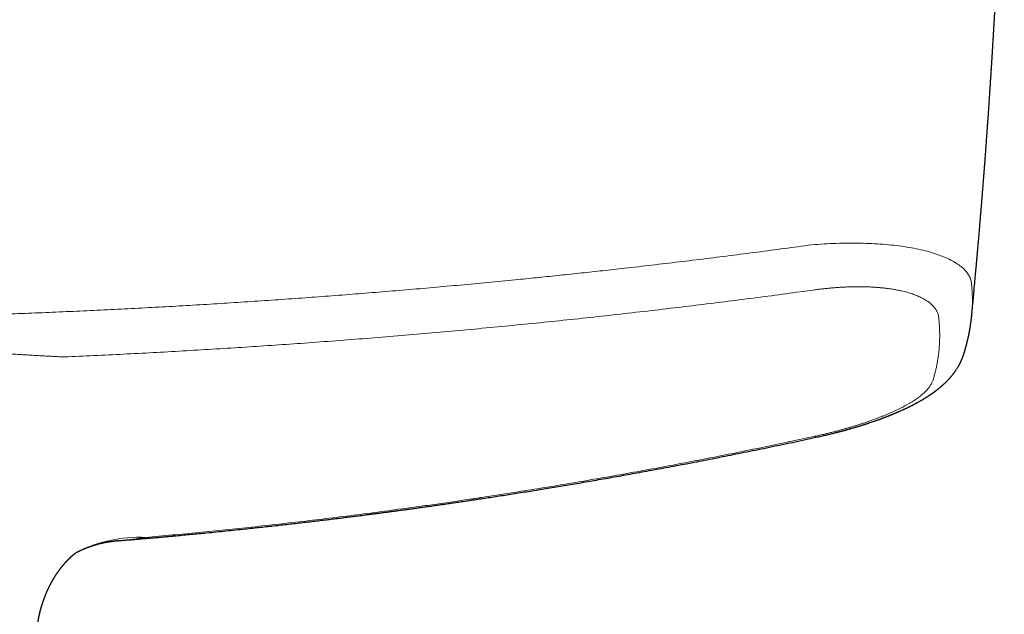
# Model space of a CAD drawing. Header units: millimetres. Extents: x 8 to 864, y 12 to 475.
# Tile 21 of 52: x 471 to 543, y 221 to 264. Entities that reach past the tile are written whole.
import ezdxf

# ---------------------------------------------------------------- set-up
doc = ezdxf.new("R2010")
doc.units = ezdxf.units.MM

msp = doc.modelspace()

# ---------------------------------------------------------------- linework, layer by layer
at = {"color": 7, "linetype": 'Continuous', "lineweight": 30}
for p, q in [((540.163, 242.587), (540.16, 242.559)), ((478.19, 226.254), (478.094, 226.247))]:
    msp.add_line(p, q, dxfattribs=at)
at = {"color": 8, "linetype": 'Continuous', "lineweight": 0, "flags": 128}
msp.add_lwpolyline([(528.798, 233.839), (528.81, 233.818), (528.821, 233.801), (528.831, 233.786), (528.841, 233.775), (528.85, 233.767), (528.859, 233.763), (528.867, 233.761), (528.87, 233.761)], dxfattribs=at)
at = {"color": 8, "linetype": 'Continuous', "lineweight": 0}
msp.add_arc((479.801, 216.534), 9.978, 87.40498, 117.17601, dxfattribs=at)
at = {"color": 7, "linetype": 'Continuous', "lineweight": 30}
for points, knots in [([(540.163, 242.587), (540.164, 242.599), (540.168, 242.632), (540.173, 242.687), (540.181, 242.774), (540.192, 242.888), (540.207, 243.038), (540.222, 243.205), (540.24, 243.388), (540.284, 243.857), (540.333, 244.38), (540.386, 244.953), (540.418, 245.299), (540.453, 245.687), (540.481, 245.991), (540.5, 246.205), (540.507, 246.289), (540.514, 246.365), (540.52, 246.429), (540.525, 246.483), (540.529, 246.528), (540.532, 246.565), (540.535, 246.594), (540.537, 246.62), (540.539, 246.648), (540.543, 246.683), (540.546, 246.727), (540.551, 246.778), (540.557, 246.842), (540.563, 246.918), (540.571, 247.008), (540.58, 247.109), (540.59, 247.218), (540.6, 247.33), (540.618, 247.536), (540.644, 247.832), (540.677, 248.214), (540.704, 248.538), (540.727, 248.806), (540.746, 249.024), (540.764, 249.246), (540.784, 249.476), (540.803, 249.714), (540.824, 249.958), (540.845, 250.21), (540.866, 250.469), (540.887, 250.733), (540.909, 251), (540.931, 251.271), (540.949, 251.498), (540.964, 251.68), (540.974, 251.81), (540.984, 251.934), (540.993, 252.051), (541.002, 252.164), (541.011, 252.273), (541.019, 252.376), (541.026, 252.471), (541.033, 252.555), (541.039, 252.63), (541.044, 252.696), (541.048, 252.752), (541.052, 252.798), (541.054, 252.834), (541.057, 252.861), (541.058, 252.886), (541.061, 252.913), (541.063, 252.949), (541.067, 252.997), (541.071, 253.055), (541.077, 253.129), (541.084, 253.219), (541.092, 253.327), (541.101, 253.445), (541.112, 253.577), (541.123, 253.725), (541.135, 253.887), (541.148, 254.062), (541.162, 254.249), (541.177, 254.447), (541.192, 254.642), (541.206, 254.831), (541.219, 255.013), (541.233, 255.202), (541.247, 255.398), (541.261, 255.596), (541.278, 255.825), (541.296, 256.081), (541.316, 256.361), (541.335, 256.631), (541.354, 256.89), (541.371, 257.139), (541.387, 257.376), (541.403, 257.603), (541.418, 257.819), (541.432, 258.025), (541.445, 258.22), (541.457, 258.404), (541.469, 258.577), (541.48, 258.74), (541.49, 258.897), (541.5, 259.053), (541.511, 259.214), (541.522, 259.381), (541.533, 259.553), (541.546, 259.755), (541.561, 259.989), (541.578, 260.256), (541.596, 260.535), (541.614, 260.826), (541.633, 261.126), (541.652, 261.436), (541.672, 261.755), (541.692, 262.086), (541.711, 262.404), (541.729, 262.708), (541.746, 262.996), (541.763, 263.29), (541.78, 263.587), (541.803, 263.982), (541.831, 264.477), (541.867, 265.145), (541.908, 265.891), (541.951, 266.718), (541.993, 267.555), (542.035, 268.402), (542.076, 269.26), (542.11, 269.992), (542.137, 270.595), (542.153, 270.971), (542.165, 271.251), (542.173, 271.434), (542.181, 271.613), (542.188, 271.795), (542.196, 271.98), (542.204, 272.168), (542.211, 272.346), (542.218, 272.514), (542.225, 272.674), (542.231, 272.831), (542.237, 272.984), (542.243, 273.132), (542.248, 273.268), (542.253, 273.392), (542.258, 273.505), (542.261, 273.602), (542.265, 273.684), (542.267, 273.752), (542.269, 273.811), (542.271, 273.862), (542.273, 273.904), (542.274, 273.94), (542.275, 273.968), (542.276, 273.993), (542.277, 274.017), (542.278, 274.046), (542.28, 274.085), (542.282, 274.135), (542.284, 274.195), (542.287, 274.266), (542.29, 274.347), (542.293, 274.439), (542.297, 274.539), (542.301, 274.646), (542.305, 274.761), (542.309, 274.884), (542.314, 275.017), (542.319, 275.159), (542.325, 275.307), (542.33, 275.461), (542.336, 275.62), (542.342, 275.788), (542.348, 275.963), (542.354, 276.16), (542.362, 276.377), (542.37, 276.618), (542.378, 276.87), (542.387, 277.134), (542.395, 277.409), (542.404, 277.69), (542.413, 277.977), (542.422, 278.268), (542.431, 278.57), (542.44, 278.882), (542.449, 279.204), (542.459, 279.537), (542.468, 279.88), (542.478, 280.233), (542.487, 280.597), (542.497, 280.968), (542.506, 281.348), (542.515, 281.735), (542.523, 282.047), (542.527, 282.23), (542.528, 282.28)], [0, 0, 0, 0, 0.000915, 0.00244, 0.004078, 0.007406, 0.010881, 0.01521, 0.019747, 0.024484, 0.050043, 0.058526, 0.067082, 0.075747, 0.087352, 0.089635, 0.091733, 0.093604, 0.095249, 0.096524, 0.09762, 0.098536, 0.099272, 0.099839, 0.100456, 0.101356, 0.102442, 0.103715, 0.105175, 0.107156, 0.109402, 0.111913, 0.114672, 0.117475, 0.120256, 0.130021, 0.13952, 0.148755, 0.154168, 0.159511, 0.165016, 0.170739, 0.17668, 0.182728, 0.188987, 0.195457, 0.202137, 0.20868, 0.215413, 0.222336, 0.225666, 0.228953, 0.232052, 0.234963, 0.237685, 0.240499, 0.243078, 0.245421, 0.247529, 0.249402, 0.251039, 0.252441, 0.253607, 0.254453, 0.255109, 0.255657, 0.256324, 0.257124, 0.258375, 0.259852, 0.261495, 0.263924, 0.266614, 0.269564, 0.272775, 0.276534, 0.280598, 0.284966, 0.289637, 0.294613, 0.299892, 0.304253, 0.308802, 0.313538, 0.318462, 0.323476, 0.328381, 0.335668, 0.342688, 0.349441, 0.355926, 0.362144, 0.368094, 0.373777, 0.379193, 0.384341, 0.389222, 0.393836, 0.398183, 0.402262, 0.406074, 0.410009, 0.414031, 0.418209, 0.422544, 0.427036, 0.433466, 0.440193, 0.447216, 0.454535, 0.462152, 0.469921, 0.477977, 0.486319, 0.494947, 0.502057, 0.509349, 0.516801, 0.524304, 0.531845, 0.546771, 0.561847, 0.582478, 0.603383, 0.624562, 0.646015, 0.667742, 0.689744, 0.701619, 0.713571, 0.718289, 0.722971, 0.727495, 0.731856, 0.736834, 0.741579, 0.746093, 0.750375, 0.754424, 0.758242, 0.762298, 0.766054, 0.769511, 0.772667, 0.775524, 0.77808, 0.780033, 0.781765, 0.783277, 0.784568, 0.785639, 0.786493, 0.787274, 0.78782, 0.78837, 0.789097, 0.790094, 0.791362, 0.7929, 0.794709, 0.796788, 0.799138, 0.801759, 0.804449, 0.807375, 0.810536, 0.813934, 0.817568, 0.821437, 0.825302, 0.829376, 0.83366, 0.838155, 0.842859, 0.84872, 0.854878, 0.861332, 0.868083, 0.875131, 0.882475, 0.889672, 0.897133, 0.904859, 0.912849, 0.921103, 0.929622, 0.938406, 0.947454, 0.956768, 0.966346, 0.976012, 0.985934, 0.996112, 1, 1, 1, 1]), ([(539.571, 239.739), (539.575, 239.75), (539.582, 239.771), (539.591, 239.801), (539.6, 239.828), (539.607, 239.851), (539.614, 239.872), (539.62, 239.891), (539.625, 239.909), (539.631, 239.927), (539.637, 239.947), (539.644, 239.969), (539.651, 239.994), (539.658, 240.017), (539.664, 240.037), (539.669, 240.052), (539.673, 240.066), (539.677, 240.078), (539.68, 240.088), (539.683, 240.099), (539.687, 240.113), (539.692, 240.13), (539.698, 240.149), (539.703, 240.168), (539.708, 240.185), (539.713, 240.2), (539.717, 240.215), (539.721, 240.23), (539.726, 240.246), (539.731, 240.265), (539.737, 240.288), (539.745, 240.316), (539.754, 240.347), (539.761, 240.375), (539.767, 240.398), (539.772, 240.414), (539.776, 240.428), (539.779, 240.442), (539.783, 240.457), (539.788, 240.474), (539.793, 240.493), (539.798, 240.513), (539.803, 240.531), (539.807, 240.547), (539.81, 240.562), (539.814, 240.575), (539.818, 240.591), (539.822, 240.609), (539.827, 240.629), (539.832, 240.649), (539.837, 240.666), (539.84, 240.681), (539.843, 240.694), (539.846, 240.706), (539.85, 240.719), (539.854, 240.735), (539.858, 240.754), (539.863, 240.774), (539.868, 240.796), (539.873, 240.819), (539.879, 240.842), (539.885, 240.869), (539.893, 240.904), (539.903, 240.946), (539.912, 240.989), (539.922, 241.032), (539.931, 241.075), (539.939, 241.116), (539.947, 241.154), (539.954, 241.189), (539.962, 241.224), (539.969, 241.26), (539.976, 241.295), (539.981, 241.324), (539.986, 241.348), (539.99, 241.368), (539.994, 241.389), (539.998, 241.412), (540.002, 241.434), (540.006, 241.453), (540.008, 241.468), (540.011, 241.481), (540.013, 241.492), (540.015, 241.503), (540.017, 241.516), (540.02, 241.531), (540.023, 241.548), (540.026, 241.567), (540.029, 241.586), (540.032, 241.602), (540.034, 241.615), (540.036, 241.626), (540.038, 241.636), (540.04, 241.647), (540.042, 241.663), (540.046, 241.684), (540.05, 241.711), (540.055, 241.74), (540.06, 241.772), (540.064, 241.799), (540.068, 241.821), (540.07, 241.835), (540.072, 241.848), (540.074, 241.86), (540.076, 241.873), (540.078, 241.888), (540.081, 241.907), (540.084, 241.931), (540.088, 241.957), (540.092, 241.982), (540.095, 242.005), (540.098, 242.028), (540.101, 242.051), (540.105, 242.076), (540.108, 242.102), (540.111, 242.127), (540.115, 242.152), (540.118, 242.175), (540.12, 242.198), (540.123, 242.22), (540.126, 242.243), (540.129, 242.269), (540.133, 242.298), (540.136, 242.324), (540.138, 242.344), (540.139, 242.357), (540.141, 242.368), (540.142, 242.378), (540.143, 242.387), (540.144, 242.395), (540.145, 242.405), (540.146, 242.417), (540.148, 242.431), (540.15, 242.449), (540.152, 242.471), (540.154, 242.495), (540.157, 242.523), (540.159, 242.542), (540.16, 242.553)], [0, 0, 0, 0, 0.0124, 0.023452, 0.033156, 0.041511, 0.048893, 0.05576, 0.062112, 0.06869, 0.075927, 0.084006, 0.092925, 0.102595, 0.109039, 0.114745, 0.119712, 0.123941, 0.127464, 0.131331, 0.136053, 0.142234, 0.149448, 0.156766, 0.163053, 0.168305, 0.173516, 0.178631, 0.184598, 0.191418, 0.199051, 0.209758, 0.221161, 0.233239, 0.240016, 0.245854, 0.250753, 0.255289, 0.260663, 0.266793, 0.273769, 0.281148, 0.287677, 0.293687, 0.298615, 0.303088, 0.308581, 0.315156, 0.322813, 0.330139, 0.336434, 0.341695, 0.345921, 0.34988, 0.354722, 0.360459, 0.36709, 0.374594, 0.382058, 0.391045, 0.399142, 0.406346, 0.420378, 0.435871, 0.451448, 0.466718, 0.481725, 0.497463, 0.510368, 0.522196, 0.534092, 0.54751, 0.560583, 0.572003, 0.578307, 0.585282, 0.592928, 0.601247, 0.609838, 0.615859, 0.621167, 0.62576, 0.62964, 0.633051, 0.637417, 0.642713, 0.648937, 0.656027, 0.662695, 0.668432, 0.672991, 0.676723, 0.680093, 0.683858, 0.688028, 0.69648, 0.706104, 0.716496, 0.727621, 0.739325, 0.745342, 0.750444, 0.754631, 0.758485, 0.76303, 0.768284, 0.774247, 0.783596, 0.79302, 0.801607, 0.809357, 0.817492, 0.825449, 0.834087, 0.843332, 0.852382, 0.861019, 0.869068, 0.876856, 0.884386, 0.892297, 0.901333, 0.911495, 0.922616, 0.927729, 0.932282, 0.936272, 0.939702, 0.94257, 0.94493, 0.948156, 0.952185, 0.95734, 0.96362, 0.971027, 0.979559, 0.989217, 1, 1, 1, 1]), ([(528.87, 233.761), (528.936, 233.776), (529.065, 233.804), (529.253, 233.846), (529.431, 233.887), (529.599, 233.926), (529.756, 233.964), (529.901, 233.999), (530.033, 234.031), (530.153, 234.061), (530.264, 234.089), (530.366, 234.115), (530.46, 234.139), (530.545, 234.161), (530.621, 234.181), (530.688, 234.199), (530.746, 234.215), (530.796, 234.228), (530.837, 234.239), (530.869, 234.248), (530.895, 234.255), (530.915, 234.26), (530.932, 234.265), (530.948, 234.27), (530.969, 234.275), (530.997, 234.283), (531.037, 234.294), (531.082, 234.306), (531.131, 234.32), (531.183, 234.335), (531.239, 234.35), (531.295, 234.366), (531.351, 234.382), (531.433, 234.406), (531.539, 234.436), (531.666, 234.474), (531.784, 234.509), (531.891, 234.541), (531.99, 234.571), (532.079, 234.599), (532.16, 234.624), (532.232, 234.646), (532.293, 234.666), (532.342, 234.682), (532.383, 234.694), (532.419, 234.706), (532.452, 234.717), (532.484, 234.727), (532.518, 234.738), (532.557, 234.751), (532.603, 234.766), (532.656, 234.783), (532.716, 234.803), (532.814, 234.836), (532.946, 234.881), (533.078, 234.926), (533.177, 234.96), (533.242, 234.983), (533.304, 235.005), (533.36, 235.025), (533.406, 235.042), (533.438, 235.053), (533.459, 235.061), (533.472, 235.066), (533.486, 235.071), (533.503, 235.077), (533.527, 235.086), (533.556, 235.096), (533.589, 235.109), (533.631, 235.124), (533.678, 235.142), (533.73, 235.161), (533.778, 235.179), (533.826, 235.197), (533.878, 235.217), (533.936, 235.239), (534, 235.264), (534.057, 235.286), (534.103, 235.304), (534.135, 235.317), (534.163, 235.328), (534.186, 235.337), (534.205, 235.345), (534.221, 235.351), (534.237, 235.357), (534.257, 235.365), (534.284, 235.376), (534.316, 235.389), (534.35, 235.403), (534.383, 235.417), (534.416, 235.43), (534.457, 235.447), (534.504, 235.466), (534.56, 235.489), (534.615, 235.513), (534.669, 235.535), (534.718, 235.556), (534.758, 235.574), (534.789, 235.587), (534.815, 235.598), (534.843, 235.61), (534.875, 235.624), (534.911, 235.64), (534.97, 235.666), (535.048, 235.701), (535.126, 235.736), (535.185, 235.763), (535.227, 235.783), (535.267, 235.801), (535.304, 235.818), (535.338, 235.834), (535.37, 235.849), (535.407, 235.866), (535.45, 235.887), (535.5, 235.911), (535.55, 235.935), (535.6, 235.96), (535.649, 235.984), (535.692, 236.005), (535.73, 236.024), (535.764, 236.042), (535.801, 236.06), (535.837, 236.079), (535.87, 236.096), (535.898, 236.11), (535.931, 236.127), (535.972, 236.148), (536.028, 236.178), (536.091, 236.211), (536.155, 236.246), (536.217, 236.28), (536.279, 236.314), (536.329, 236.342), (536.366, 236.363), (536.389, 236.376), (536.414, 236.39), (536.442, 236.406), (536.471, 236.423), (536.499, 236.439), (536.526, 236.454), (536.553, 236.47), (536.585, 236.489), (536.619, 236.509), (536.65, 236.528), (536.678, 236.544), (536.704, 236.56), (536.731, 236.577), (536.759, 236.594), (536.784, 236.609), (536.808, 236.624), (536.834, 236.64), (536.865, 236.659), (536.9, 236.682), (536.936, 236.704), (536.97, 236.726), (537.003, 236.748), (537.039, 236.771), (537.076, 236.796), (537.111, 236.819), (537.141, 236.839), (537.173, 236.86), (537.203, 236.881), (537.227, 236.897), (537.243, 236.908), (537.258, 236.919), (537.274, 236.93), (537.293, 236.943), (537.314, 236.958), (537.337, 236.974), (537.361, 236.991), (537.384, 237.008), (537.404, 237.022), (537.421, 237.034), (537.439, 237.048), (537.46, 237.063), (537.482, 237.079), (537.503, 237.094), (537.521, 237.108), (537.537, 237.12), (537.554, 237.133), (537.573, 237.147), (537.594, 237.163), (537.618, 237.181), (537.641, 237.199), (537.663, 237.216), (537.681, 237.23), (537.698, 237.243), (537.712, 237.254), (537.725, 237.265), (537.739, 237.276), (537.755, 237.289), (537.775, 237.305), (537.797, 237.322), (537.816, 237.338), (537.836, 237.355), (537.861, 237.375), (537.891, 237.4), (537.921, 237.425), (537.946, 237.447), (537.965, 237.463), (537.983, 237.479), (538.002, 237.495), (538.022, 237.513), (538.045, 237.532), (538.067, 237.552), (538.087, 237.57), (538.103, 237.585), (538.119, 237.599), (538.135, 237.614), (538.154, 237.631), (538.176, 237.651), (538.198, 237.672), (538.218, 237.691), (538.234, 237.707), (538.25, 237.721), (538.264, 237.736), (538.28, 237.751), (538.298, 237.768), (538.317, 237.787), (538.338, 237.808), (538.359, 237.829), (538.379, 237.85), (538.399, 237.87), (538.42, 237.891), (538.44, 237.912), (538.462, 237.935), (538.486, 237.961), (538.513, 237.99), (538.539, 238.018), (538.563, 238.045), (538.586, 238.071), (538.609, 238.097), (538.633, 238.124), (538.658, 238.152), (538.683, 238.182), (538.71, 238.215), (538.739, 238.249), (538.766, 238.282), (538.795, 238.319), (538.827, 238.36), (538.863, 238.407), (538.899, 238.455), (538.937, 238.507), (538.978, 238.565), (539.023, 238.63), (539.07, 238.701), (539.116, 238.773), (539.157, 238.84), (539.193, 238.901), (539.225, 238.956), (539.256, 239.012), (539.288, 239.072), (539.318, 239.131), (539.347, 239.188), (539.373, 239.241), (539.398, 239.297), (539.423, 239.352), (539.445, 239.403), (539.464, 239.448), (539.481, 239.489), (539.497, 239.53), (539.51, 239.565), (539.52, 239.593), (539.527, 239.612), (539.535, 239.635), (539.545, 239.662), (539.557, 239.698), (539.566, 239.724), (539.571, 239.739)], [0, 0, 0, 0, 0.013278, 0.025891, 0.037841, 0.049126, 0.059748, 0.069706, 0.078487, 0.086677, 0.094276, 0.101285, 0.107703, 0.11353, 0.118765, 0.123409, 0.127461, 0.130922, 0.133744, 0.135995, 0.137678, 0.139073, 0.14018, 0.141216, 0.142474, 0.144458, 0.147177, 0.150633, 0.153864, 0.15755, 0.161583, 0.165562, 0.169447, 0.173239, 0.182935, 0.191962, 0.200318, 0.208002, 0.215135, 0.22157, 0.227363, 0.232604, 0.237292, 0.240588, 0.243542, 0.246154, 0.248444, 0.250888, 0.253215, 0.256031, 0.259406, 0.26334, 0.267834, 0.272831, 0.285025, 0.297585, 0.302517, 0.307504, 0.31248, 0.316807, 0.320322, 0.323024, 0.324235, 0.325164, 0.326077, 0.327439, 0.329257, 0.331532, 0.334219, 0.336887, 0.341334, 0.345372, 0.349002, 0.352636, 0.356747, 0.361337, 0.366407, 0.371949, 0.374913, 0.377517, 0.379759, 0.381641, 0.383161, 0.384319, 0.385435, 0.387035, 0.389239, 0.391962, 0.394784, 0.397545, 0.400244, 0.40288, 0.407474, 0.412058, 0.416645, 0.421232, 0.425469, 0.42911, 0.431342, 0.433342, 0.435634, 0.438327, 0.441421, 0.444912, 0.453302, 0.461307, 0.46523, 0.468955, 0.472466, 0.475756, 0.478712, 0.48134, 0.484326, 0.488451, 0.49298, 0.497643, 0.502057, 0.506486, 0.510942, 0.513909, 0.516938, 0.520355, 0.523984, 0.527091, 0.529615, 0.531837, 0.536112, 0.5413, 0.547561, 0.554142, 0.559698, 0.565503, 0.57213, 0.574417, 0.576453, 0.578863, 0.581702, 0.584807, 0.58762, 0.590093, 0.592684, 0.595935, 0.599658, 0.602882, 0.605507, 0.608046, 0.610877, 0.613941, 0.616587, 0.618748, 0.621204, 0.624676, 0.628451, 0.632282, 0.635938, 0.639188, 0.64286, 0.647317, 0.6513, 0.653972, 0.657208, 0.661557, 0.663704, 0.665268, 0.666814, 0.668619, 0.670683, 0.673004, 0.675581, 0.678415, 0.681044, 0.683256, 0.685011, 0.686905, 0.689319, 0.692065, 0.69438, 0.696431, 0.698146, 0.700072, 0.702219, 0.704653, 0.707394, 0.710216, 0.712788, 0.714982, 0.716808, 0.718486, 0.719949, 0.721427, 0.723351, 0.725791, 0.728569, 0.730914, 0.732736, 0.735893, 0.739553, 0.743822, 0.746579, 0.748807, 0.750869, 0.753154, 0.755677, 0.758459, 0.761403, 0.763928, 0.765835, 0.767711, 0.769663, 0.77198, 0.774863, 0.777877, 0.780387, 0.782433, 0.784341, 0.786203, 0.788212, 0.790471, 0.79299, 0.795776, 0.798664, 0.801121, 0.803902, 0.806525, 0.809168, 0.811982, 0.815329, 0.819091, 0.822744, 0.826085, 0.828978, 0.832304, 0.835627, 0.838893, 0.842461, 0.846399, 0.850573, 0.854616, 0.858195, 0.863339, 0.868702, 0.874223, 0.879628, 0.886034, 0.893185, 0.900953, 0.908539, 0.915933, 0.921617, 0.927197, 0.932681, 0.938361, 0.944688, 0.949819, 0.954803, 0.959946, 0.965441, 0.970184, 0.974266, 0.977766, 0.981358, 0.985459, 0.987169, 0.988835, 0.990632, 0.993074, 0.996197, 1, 1, 1, 1]), ([(478.19, 226.251), (478.258, 226.257), (478.441, 226.271), (478.736, 226.296), (479.072, 226.323), (479.404, 226.351), (479.731, 226.379), (480.054, 226.406), (480.365, 226.433), (480.664, 226.459), (480.952, 226.484), (481.224, 226.508), (481.482, 226.531), (481.731, 226.554), (481.978, 226.576), (482.225, 226.599), (482.758, 226.648), (483.576, 226.724), (484.78, 226.84), (486.083, 226.97), (487.202, 227.086), (488.037, 227.175), (488.587, 227.234), (489.133, 227.293), (489.675, 227.353), (490.211, 227.413), (490.742, 227.473), (491.263, 227.533), (491.775, 227.592), (492.277, 227.651), (492.77, 227.709), (493.244, 227.766), (493.701, 227.822), (494.141, 227.875), (494.572, 227.929), (494.995, 227.981), (495.409, 228.033), (495.755, 228.077), (496.04, 228.114), (496.269, 228.143), (496.509, 228.174), (496.76, 228.207), (497.021, 228.24), (497.29, 228.276), (497.568, 228.312), (497.856, 228.35), (498.157, 228.391), (498.47, 228.432), (498.796, 228.476), (499.133, 228.522), (499.48, 228.57), (499.836, 228.619), (500.201, 228.669), (500.573, 228.721), (500.957, 228.775), (501.353, 228.831), (501.762, 228.889), (502.185, 228.95), (502.619, 229.013), (503.063, 229.078), (503.519, 229.145), (503.985, 229.214), (504.471, 229.287), (504.979, 229.364), (505.507, 229.444), (506.047, 229.528), (506.6, 229.613), (507.164, 229.702), (507.73, 229.792), (508.295, 229.882), (508.86, 229.973), (509.436, 230.067), (510.023, 230.164), (510.62, 230.263), (511.228, 230.365), (511.846, 230.47), (512.475, 230.577), (513.115, 230.688), (513.761, 230.801), (514.414, 230.916), (515.073, 231.033), (515.743, 231.154), (516.426, 231.278), (517.125, 231.406), (517.838, 231.538), (518.561, 231.674), (519.295, 231.813), (520.035, 231.955), (520.781, 232.099), (521.533, 232.246), (522.294, 232.396), (523.072, 232.552), (523.864, 232.712), (524.673, 232.876), (525.492, 233.045), (526.322, 233.218), (527.161, 233.395), (528.012, 233.576), (528.582, 233.699), (528.869, 233.761)], [0, 0, 0, 0, 0.003968, 0.010735, 0.017302, 0.023669, 0.030203, 0.036512, 0.042597, 0.048457, 0.054092, 0.059503, 0.064403, 0.069242, 0.07408, 0.078919, 0.083757, 0.105358, 0.126959, 0.154452, 0.181947, 0.192749, 0.203551, 0.214287, 0.224849, 0.235443, 0.245853, 0.256079, 0.266121, 0.275978, 0.285651, 0.295141, 0.303938, 0.312571, 0.32104, 0.329344, 0.337484, 0.345461, 0.349757, 0.354266, 0.358988, 0.363924, 0.369072, 0.374336, 0.379805, 0.38548, 0.39136, 0.397559, 0.40397, 0.410595, 0.417433, 0.424484, 0.431616, 0.438954, 0.446497, 0.454247, 0.462366, 0.470699, 0.479247, 0.488008, 0.496984, 0.506174, 0.515578, 0.525764, 0.53619, 0.546856, 0.557762, 0.568908, 0.580294, 0.591249, 0.602419, 0.613802, 0.625398, 0.637209, 0.649233, 0.661471, 0.673923, 0.686589, 0.69947, 0.712328, 0.725394, 0.738666, 0.752146, 0.766083, 0.780234, 0.794601, 0.809182, 0.823978, 0.83872, 0.853669, 0.868826, 0.884191, 0.900084, 0.916194, 0.932521, 0.949064, 0.965825, 0.982804, 1, 1, 1, 1]), ([(475.244, 225.411), (475.25, 225.415), (475.262, 225.421), (475.28, 225.43), (475.301, 225.44), (475.321, 225.451), (475.34, 225.46), (475.357, 225.469), (475.376, 225.478), (475.396, 225.487), (475.414, 225.497), (475.431, 225.505), (475.449, 225.513), (475.469, 225.523), (475.488, 225.532), (475.506, 225.54), (475.523, 225.549), (475.541, 225.557), (475.558, 225.565), (475.571, 225.571), (475.583, 225.576), (475.595, 225.581), (475.61, 225.588), (475.634, 225.599), (475.67, 225.615), (475.713, 225.634), (475.759, 225.654), (475.804, 225.673), (475.85, 225.692), (475.898, 225.712), (475.943, 225.73), (475.986, 225.747), (476.02, 225.761), (476.05, 225.772), (476.08, 225.784), (476.11, 225.795), (476.14, 225.806), (476.17, 225.817), (476.196, 225.826), (476.22, 225.835), (476.241, 225.842), (476.262, 225.85), (476.282, 225.857), (476.302, 225.863), (476.323, 225.871), (476.344, 225.878), (476.362, 225.884), (476.378, 225.889), (476.395, 225.895), (476.412, 225.901), (476.429, 225.906), (476.445, 225.911), (476.462, 225.917), (476.479, 225.922), (476.494, 225.927), (476.506, 225.931), (476.519, 225.935), (476.536, 225.94), (476.554, 225.946), (476.573, 225.951), (476.589, 225.956), (476.608, 225.962), (476.628, 225.968), (476.646, 225.973), (476.67, 225.98), (476.701, 225.989), (476.739, 226), (476.776, 226.01), (476.814, 226.02), (476.852, 226.03), (476.89, 226.04), (476.932, 226.051), (476.979, 226.062), (477.029, 226.074), (477.08, 226.086), (477.128, 226.097), (477.172, 226.107), (477.213, 226.115), (477.253, 226.124), (477.293, 226.132), (477.325, 226.138), (477.348, 226.142), (477.363, 226.145), (477.379, 226.148), (477.393, 226.151), (477.406, 226.153), (477.421, 226.156), (477.437, 226.159), (477.451, 226.161), (477.463, 226.163), (477.476, 226.165), (477.491, 226.168), (477.505, 226.17), (477.516, 226.172), (477.526, 226.174), (477.536, 226.176), (477.548, 226.177), (477.56, 226.179), (477.571, 226.181), (477.581, 226.183), (477.591, 226.184), (477.605, 226.186), (477.62, 226.189), (477.635, 226.191), (477.649, 226.193), (477.662, 226.195), (477.68, 226.197), (477.699, 226.2), (477.721, 226.203), (477.743, 226.206), (477.765, 226.209), (477.786, 226.212), (477.808, 226.214), (477.829, 226.217), (477.848, 226.219), (477.867, 226.221), (477.886, 226.224), (477.904, 226.226), (477.923, 226.228), (477.942, 226.23), (477.96, 226.232), (477.976, 226.233), (477.988, 226.234), (478, 226.235), (478.012, 226.237), (478.024, 226.238), (478.034, 226.239), (478.045, 226.24), (478.058, 226.241), (478.076, 226.242), (478.088, 226.243), (478.095, 226.244)], [0, 0, 0, 0, 0.0062998, 0.0120253, 0.0194431, 0.0275264, 0.0334729, 0.0386559, 0.0451628, 0.0527275, 0.0591543, 0.0643043, 0.0703196, 0.0777391, 0.0846219, 0.0900374, 0.0956568, 0.1028756, 0.1087377, 0.1131396, 0.1162204, 0.1201116, 0.125484, 0.1315611, 0.1452811, 0.1619839, 0.1754379, 0.1923242, 0.2083684, 0.2229687, 0.2404196, 0.2549748, 0.2662569, 0.2755815, 0.285882, 0.2967966, 0.3058609, 0.316642, 0.3269614, 0.3330783, 0.3403602, 0.3485666, 0.3546948, 0.3607424, 0.3688065, 0.3765943, 0.3822476, 0.3867296, 0.392896, 0.3996269, 0.404846, 0.4097878, 0.4159658, 0.4223875, 0.4272523, 0.4311136, 0.4351663, 0.4405507, 0.4483253, 0.4540561, 0.459196, 0.465814, 0.4733384, 0.4791386, 0.4843799, 0.498781, 0.5102765, 0.5246169, 0.5362719, 0.5504468, 0.5623972, 0.5762675, 0.5941272, 0.6112127, 0.6289711, 0.647618, 0.6617226, 0.6753982, 0.6906862, 0.7039843, 0.718727, 0.7232035, 0.7292177, 0.7351749, 0.7399278, 0.7442576, 0.7496972, 0.7558478, 0.7606846, 0.7647277, 0.7690115, 0.7750925, 0.7803922, 0.7842793, 0.7875547, 0.7908759, 0.7952106, 0.8001988, 0.8043354, 0.8075385, 0.8107675, 0.8155609, 0.8222001, 0.8277248, 0.832006, 0.8367049, 0.842813, 0.8509998, 0.858244, 0.8672912, 0.8746112, 0.8827143, 0.8912714, 0.8985265, 0.9061892, 0.9131257, 0.9194829, 0.9275552, 0.9340779, 0.9403716, 0.948959, 0.9549709, 0.9584611, 0.96281, 0.9682442, 0.9727675, 0.9763077, 0.9802515, 0.985159, 0.9914063, 1, 1, 1, 1]), ([(472.332, 219.105), (472.332, 219.116), (472.333, 219.136), (472.334, 219.164), (472.334, 219.187), (472.335, 219.204), (472.336, 219.218), (472.336, 219.232), (472.337, 219.25), (472.338, 219.274), (472.339, 219.303), (472.341, 219.333), (472.343, 219.364), (472.344, 219.39), (472.346, 219.416), (472.347, 219.445), (472.35, 219.476), (472.352, 219.505), (472.354, 219.533), (472.356, 219.562), (472.358, 219.592), (472.361, 219.625), (472.364, 219.659), (472.367, 219.691), (472.369, 219.721), (472.372, 219.745), (472.374, 219.766), (472.376, 219.786), (472.378, 219.806), (472.38, 219.831), (472.383, 219.859), (472.387, 219.89), (472.39, 219.922), (472.394, 219.953), (472.398, 219.984), (472.402, 220.015), (472.406, 220.047), (472.41, 220.077), (472.414, 220.105), (472.418, 220.137), (472.423, 220.171), (472.428, 220.207), (472.434, 220.244), (472.44, 220.285), (472.447, 220.331), (472.454, 220.375), (472.462, 220.419), (472.469, 220.463), (472.477, 220.508), (472.485, 220.55), (472.492, 220.586), (472.498, 220.618), (472.503, 220.645), (472.508, 220.67), (472.513, 220.696), (472.519, 220.724), (472.525, 220.753), (472.531, 220.78), (472.536, 220.805), (472.541, 220.829), (472.547, 220.855), (472.553, 220.88), (472.558, 220.905), (472.564, 220.931), (472.572, 220.965), (472.581, 221.003), (472.591, 221.043), (472.599, 221.079), (472.608, 221.113), (472.616, 221.147), (472.625, 221.181), (472.633, 221.212), (472.641, 221.243), (472.649, 221.272), (472.656, 221.297), (472.661, 221.316), (472.666, 221.335), (472.672, 221.355), (472.678, 221.378), (472.685, 221.402), (472.692, 221.424), (472.698, 221.446), (472.705, 221.469), (472.712, 221.493), (472.719, 221.519), (472.727, 221.543), (472.734, 221.567), (472.743, 221.595), (472.754, 221.63), (472.766, 221.67), (472.78, 221.714), (472.795, 221.759), (472.811, 221.807), (472.828, 221.856), (472.845, 221.906), (472.861, 221.951), (472.877, 221.995), (472.892, 222.038), (472.907, 222.078), (472.92, 222.112), (472.931, 222.143), (472.943, 222.174), (472.954, 222.202), (472.964, 222.228), (472.975, 222.254), (472.986, 222.282), (472.999, 222.315), (473.014, 222.353), (473.032, 222.396), (473.049, 222.437), (473.065, 222.475), (473.081, 222.512), (473.096, 222.545), (473.107, 222.57), (473.115, 222.588), (473.122, 222.604), (473.13, 222.623), (473.139, 222.643), (473.148, 222.662), (473.156, 222.68), (473.163, 222.695), (473.17, 222.71), (473.178, 222.729), (473.188, 222.75), (473.199, 222.772), (473.209, 222.793), (473.218, 222.813), (473.227, 222.832), (473.238, 222.853), (473.25, 222.878), (473.264, 222.906), (473.278, 222.935), (473.292, 222.963), (473.305, 222.99), (473.317, 223.014), (473.328, 223.035), (473.339, 223.056), (473.352, 223.08), (473.364, 223.103), (473.375, 223.125), (473.385, 223.144), (473.396, 223.164), (473.405, 223.181), (473.414, 223.198), (473.423, 223.213), (473.432, 223.231), (473.443, 223.25), (473.454, 223.27), (473.463, 223.288), (473.473, 223.304), (473.483, 223.322), (473.492, 223.339), (473.501, 223.354), (473.508, 223.367), (473.514, 223.378), (473.52, 223.388), (473.527, 223.401), (473.536, 223.415), (473.545, 223.43), (473.553, 223.444), (473.56, 223.456), (473.566, 223.467), (473.572, 223.478), (473.581, 223.491), (473.59, 223.508), (473.601, 223.525), (473.609, 223.539), (473.617, 223.551), (473.624, 223.564), (473.634, 223.58), (473.644, 223.596), (473.653, 223.611), (473.66, 223.623), (473.667, 223.633), (473.673, 223.643), (473.68, 223.654), (473.687, 223.666), (473.697, 223.682), (473.708, 223.699), (473.719, 223.716), (473.729, 223.733), (473.741, 223.751), (473.754, 223.77), (473.765, 223.788), (473.776, 223.805), (473.786, 223.819), (473.796, 223.834), (473.805, 223.849), (473.815, 223.863), (473.824, 223.876), (473.831, 223.887), (473.839, 223.898), (473.846, 223.91), (473.855, 223.923), (473.865, 223.936), (473.874, 223.95), (473.882, 223.962), (473.891, 223.974), (473.9, 223.987), (473.91, 224.002), (473.921, 224.017), (473.931, 224.032), (473.939, 224.043), (473.946, 224.053), (473.955, 224.065), (473.968, 224.084), (473.985, 224.107), (474.001, 224.129), (474.015, 224.148), (474.03, 224.169), (474.047, 224.192), (474.063, 224.213), (474.075, 224.229), (474.086, 224.243), (474.097, 224.257), (474.107, 224.271), (474.117, 224.284), (474.126, 224.295), (474.134, 224.305), (474.141, 224.314), (474.149, 224.325), (474.158, 224.337), (474.169, 224.35), (474.179, 224.363), (474.189, 224.375), (474.198, 224.387), (474.207, 224.399), (474.218, 224.412), (474.23, 224.426), (474.241, 224.44), (474.25, 224.451), (474.257, 224.46), (474.264, 224.468), (474.271, 224.477), (474.28, 224.488), (474.292, 224.502), (474.304, 224.517), (474.316, 224.53), (474.326, 224.542), (474.335, 224.553), (474.344, 224.564), (474.354, 224.575), (474.364, 224.586), (474.374, 224.598), (474.384, 224.609), (474.392, 224.619), (474.399, 224.627), (474.408, 224.637), (474.417, 224.647), (474.428, 224.66), (474.44, 224.673), (474.451, 224.685), (474.461, 224.697), (474.47, 224.706), (474.478, 224.716), (474.488, 224.726), (474.498, 224.738), (474.51, 224.75), (474.521, 224.762), (474.531, 224.773), (474.54, 224.783), (474.548, 224.791), (474.556, 224.8), (474.565, 224.81), (474.576, 224.821), (474.588, 224.833), (474.598, 224.844), (474.607, 224.853), (474.614, 224.861), (474.621, 224.868), (474.629, 224.876), (474.639, 224.886), (474.65, 224.897), (474.662, 224.909), (474.673, 224.921), (474.683, 224.931), (474.692, 224.94), (474.701, 224.948), (474.71, 224.957), (474.72, 224.968), (474.732, 224.979), (474.744, 224.991), (474.755, 225.001), (474.764, 225.011), (474.773, 225.019), (474.782, 225.027), (474.791, 225.036), (474.801, 225.045), (474.812, 225.055), (474.823, 225.066), (474.834, 225.076), (474.843, 225.084), (474.85, 225.091), (474.857, 225.098), (474.865, 225.104), (474.872, 225.111), (474.882, 225.12), (474.892, 225.129), (474.903, 225.139), (474.913, 225.148), (474.922, 225.156), (474.93, 225.163), (474.938, 225.17), (474.947, 225.177), (474.956, 225.185), (474.966, 225.194), (474.978, 225.205), (474.991, 225.215), (475.002, 225.225), (475.013, 225.234), (475.022, 225.242), (475.031, 225.249), (475.041, 225.257), (475.052, 225.266), (475.062, 225.275), (475.073, 225.284), (475.084, 225.292), (475.094, 225.3), (475.104, 225.308), (475.113, 225.315), (475.122, 225.322), (475.132, 225.33), (475.143, 225.338), (475.155, 225.347), (475.166, 225.356), (475.177, 225.363), (475.186, 225.37), (475.197, 225.378), (475.208, 225.386), (475.221, 225.396), (475.233, 225.404), (475.243, 225.411), (475.252, 225.417), (475.262, 225.423), (475.269, 225.428), (475.268, 225.427), (475.268, 225.427)], [0, 0, 0, 0, 0.003111, 0.005745, 0.007901, 0.009578, 0.010775, 0.011753, 0.013641, 0.015967, 0.018637, 0.021945, 0.024831, 0.02733, 0.029506, 0.032363, 0.03553, 0.038356, 0.040866, 0.04357, 0.046494, 0.049682, 0.052818, 0.05646, 0.058884, 0.061304, 0.063369, 0.065072, 0.066922, 0.06925, 0.072034, 0.07507, 0.078268, 0.081107, 0.084066, 0.087006, 0.090213, 0.09314, 0.095714, 0.098515, 0.102232, 0.105574, 0.10883, 0.112772, 0.11752, 0.122066, 0.125651, 0.130069, 0.134827, 0.138744, 0.14227, 0.145284, 0.148086, 0.150361, 0.152616, 0.155509, 0.158583, 0.16132, 0.163427, 0.165795, 0.168407, 0.17093, 0.173251, 0.175746, 0.178713, 0.18325, 0.187168, 0.190582, 0.193763, 0.197332, 0.200781, 0.203742, 0.206761, 0.210152, 0.212405, 0.214264, 0.215958, 0.218006, 0.220412, 0.222857, 0.225205, 0.227303, 0.22957, 0.232051, 0.234745, 0.237321, 0.239444, 0.242247, 0.245774, 0.250228, 0.254579, 0.259295, 0.264197, 0.269767, 0.274551, 0.279994, 0.283962, 0.288525, 0.293502, 0.29647, 0.299851, 0.303487, 0.306582, 0.308985, 0.31188, 0.315018, 0.318062, 0.322732, 0.327677, 0.33216, 0.336259, 0.340356, 0.344837, 0.34717, 0.349067, 0.350764, 0.352825, 0.355272, 0.357639, 0.359577, 0.361156, 0.362867, 0.364996, 0.367544, 0.370224, 0.372721, 0.375035, 0.377173, 0.379282, 0.382652, 0.386015, 0.389252, 0.392769, 0.396193, 0.399065, 0.401291, 0.403849, 0.407023, 0.409998, 0.412381, 0.414905, 0.417244, 0.419669, 0.421587, 0.423388, 0.425521, 0.428147, 0.430872, 0.432946, 0.434747, 0.437075, 0.439591, 0.441317, 0.442897, 0.444265, 0.445506, 0.447081, 0.449056, 0.451067, 0.452888, 0.454376, 0.455732, 0.457017, 0.45866, 0.461125, 0.463507, 0.46528, 0.466776, 0.468445, 0.470446, 0.47299, 0.47497, 0.476543, 0.477779, 0.479099, 0.480574, 0.482226, 0.484081, 0.487053, 0.489246, 0.491344, 0.493896, 0.496786, 0.499559, 0.501624, 0.503835, 0.505791, 0.507917, 0.510144, 0.512052, 0.513563, 0.515125, 0.516823, 0.518727, 0.520821, 0.522927, 0.524654, 0.526393, 0.528298, 0.530512, 0.533209, 0.535366, 0.537088, 0.538439, 0.539785, 0.542859, 0.547294, 0.550579, 0.553203, 0.55662, 0.560904, 0.564243, 0.567096, 0.569083, 0.571358, 0.573754, 0.576097, 0.578002, 0.579585, 0.581119, 0.582783, 0.584888, 0.587403, 0.589631, 0.591841, 0.593811, 0.595811, 0.598326, 0.6012, 0.603531, 0.605617, 0.607281, 0.608719, 0.610161, 0.612173, 0.614985, 0.618048, 0.62065, 0.622961, 0.624984, 0.627127, 0.629124, 0.631557, 0.634116, 0.636278, 0.638122, 0.639831, 0.64179, 0.64394, 0.64645, 0.649445, 0.65226, 0.654562, 0.656643, 0.658647, 0.660787, 0.663303, 0.66634, 0.669194, 0.671652, 0.673777, 0.675697, 0.677625, 0.679912, 0.682876, 0.685721, 0.688436, 0.690669, 0.69248, 0.694259, 0.696087, 0.69862, 0.701565, 0.704914, 0.708016, 0.710708, 0.713011, 0.715207, 0.71749, 0.720363, 0.723652, 0.727138, 0.730251, 0.732949, 0.735321, 0.737663, 0.74019, 0.743104, 0.746431, 0.749908, 0.753187, 0.755759, 0.757988, 0.760175, 0.762396, 0.764739, 0.767713, 0.771054, 0.774508, 0.777831, 0.780812, 0.783317, 0.786125, 0.788941, 0.791935, 0.795431, 0.799982, 0.804629, 0.808996, 0.812836, 0.816307, 0.819741, 0.823478, 0.827699, 0.832342, 0.836919, 0.841565, 0.84589, 0.850441, 0.854741, 0.859034, 0.863539, 0.869722, 0.876103, 0.882342, 0.888734, 0.894781, 0.90019, 0.909729, 0.919386, 0.930244, 0.941241, 0.952062, 0.962842, 0.987195, 1, 1, 1, 1])]:
    msp.add_open_spline(points, degree=3, knots=knots, dxfattribs=at)
at = {"color": 8, "linetype": 'Continuous', "lineweight": 0}
for points, knots in [([(528.553, 247.728), (528.854, 247.751), (529.457, 247.797), (530.35, 247.837), (531.228, 247.855), (532.088, 247.85), (532.925, 247.821), (533.736, 247.77), (534.517, 247.696), (535.263, 247.599), (535.97, 247.48), (536.634, 247.338), (537.249, 247.175), (537.81, 246.991), (538.314, 246.789), (538.762, 246.571), (539.15, 246.336), (539.478, 246.088), (539.744, 245.826), (539.945, 245.554), (540.087, 245.272), (540.125, 245.077), (540.144, 244.979)], [0, 0, 0, 0, 0.049751, 0.099486, 0.149223, 0.198975, 0.248758, 0.298587, 0.348485, 0.398483, 0.448626, 0.49897, 0.54937, 0.599662, 0.649882, 0.700047, 0.750166, 0.800237, 0.850256, 0.900222, 0.950133, 1, 1, 1, 1]), ([(365.456, 247.728), (366.12, 247.637), (367.449, 247.455), (369.442, 247.192), (371.436, 246.935), (373.428, 246.686), (375.42, 246.444), (377.411, 246.209), (379.4, 245.982), (381.321, 245.77), (383.173, 245.571), (384.959, 245.385), (386.75, 245.205), (388.546, 245.029), (390.344, 244.859), (392.143, 244.695), (394.042, 244.527), (396.041, 244.357), (398.14, 244.187), (400.239, 244.024), (402.338, 243.868), (404.437, 243.72), (406.496, 243.582), (408.515, 243.454), (410.496, 243.334), (412.478, 243.222), (414.461, 243.115), (416.485, 243.013), (418.55, 242.916), (420.657, 242.825), (422.765, 242.74), (424.874, 242.663), (426.984, 242.592), (429.054, 242.53), (431.086, 242.476), (433.077, 242.429), (435.07, 242.389), (437.063, 242.355), (439.057, 242.327), (441.051, 242.305), (443.045, 242.29), (445.04, 242.28), (447.034, 242.277), (449.015, 242.281), (450.984, 242.29), (452.94, 242.305), (454.896, 242.326), (456.905, 242.355), (458.965, 242.39), (461.078, 242.433), (463.19, 242.484), (465.302, 242.542), (467.414, 242.606), (469.485, 242.677), (471.515, 242.753), (473.505, 242.834), (475.494, 242.921), (477.483, 243.014), (479.471, 243.114), (481.458, 243.221), (483.445, 243.334), (485.431, 243.453), (487.415, 243.579), (489.385, 243.711), (491.342, 243.848), (493.286, 243.99), (495.229, 244.139), (497.183, 244.296), (499.148, 244.459), (501.124, 244.631), (503.1, 244.809), (505.074, 244.993), (506.906, 245.171), (508.593, 245.34), (510.135, 245.499), (511.676, 245.662), (513.218, 245.829), (514.902, 246.016), (516.728, 246.225), (518.698, 246.457), (520.668, 246.697), (522.638, 246.943), (524.61, 247.197), (526.581, 247.458), (527.895, 247.638), (528.553, 247.728)], [0, 0, 0, 0, 0.012376, 0.024738, 0.037085, 0.049417, 0.061734, 0.074034, 0.086318, 0.098585, 0.109585, 0.120571, 0.1316, 0.142664, 0.153723, 0.164777, 0.175827, 0.188713, 0.201592, 0.214463, 0.227328, 0.240185, 0.253035, 0.265147, 0.277263, 0.289381, 0.301501, 0.313625, 0.326486, 0.33935, 0.352216, 0.365086, 0.377959, 0.390834, 0.402976, 0.415121, 0.427268, 0.439417, 0.451568, 0.463722, 0.475877, 0.488034, 0.500193, 0.51233, 0.524251, 0.536173, 0.548096, 0.560021, 0.572898, 0.585777, 0.598656, 0.611536, 0.624417, 0.637298, 0.649444, 0.66159, 0.673736, 0.685884, 0.698031, 0.710179, 0.722327, 0.734476, 0.746625, 0.758755, 0.770664, 0.782575, 0.794489, 0.806404, 0.818539, 0.830675, 0.842813, 0.854952, 0.867092, 0.876621, 0.886106, 0.895602, 0.905107, 0.914623, 0.926775, 0.938942, 0.951125, 0.963323, 0.975535, 0.987761, 1, 1, 1, 1]), ([(540.144, 244.979), (540.155, 244.864), (540.178, 244.634), (540.2, 244.292), (540.213, 243.952), (540.216, 243.616), (540.21, 243.283), (540.194, 242.952), (540.178, 242.72), (540.164, 242.599), (540.163, 242.587)], [0, 0, 0, 0, 0.140593, 0.281137, 0.421642, 0.562114, 0.702563, 0.842998, 0.983426, 1, 1, 1, 1]), ([(474.362, 239.593), (475.078, 239.625), (476.51, 239.689), (478.656, 239.793), (480.802, 239.905), (482.948, 240.024), (485.092, 240.151), (487.235, 240.286), (489.378, 240.428), (491.553, 240.58), (493.761, 240.742), (496.002, 240.916), (498.241, 241.098), (500.479, 241.288), (502.715, 241.487), (504.95, 241.694), (507.182, 241.91), (509.414, 242.134), (511.643, 242.367), (513.87, 242.609), (516.095, 242.859), (518.276, 243.113), (520.412, 243.37), (522.504, 243.63), (524.594, 243.898), (526.682, 244.173), (528.072, 244.363), (528.768, 244.458)], [0, 0, 0, 0, 0.0392031, 0.0784077, 0.1176134, 0.1568202, 0.1960277, 0.2352357, 0.274444, 0.3136524, 0.3547277, 0.3958026, 0.4368769, 0.4779504, 0.5190227, 0.5600938, 0.6011632, 0.6422309, 0.6832966, 0.7243601, 0.7654212, 0.8064797, 0.8451894, 0.8838964, 0.9226006, 0.9613019, 1, 1, 1, 1]), ([(537.77, 242.464), (537.764, 242.504), (537.754, 242.582), (537.723, 242.698), (537.682, 242.812), (537.63, 242.923), (537.567, 243.033), (537.494, 243.138), (537.412, 243.238), (537.323, 243.333), (537.225, 243.426), (537.117, 243.517), (536.997, 243.607), (536.865, 243.696), (536.72, 243.783), (536.566, 243.866), (536.402, 243.947), (536.228, 244.023), (536.047, 244.095), (535.861, 244.162), (535.671, 244.224), (535.472, 244.282), (535.266, 244.337), (535.049, 244.389), (534.819, 244.437), (534.576, 244.483), (534.326, 244.523), (534.068, 244.56), (533.803, 244.592), (533.537, 244.618), (533.271, 244.64), (533.006, 244.658), (532.735, 244.671), (532.46, 244.68), (532.174, 244.686), (531.877, 244.687), (531.572, 244.683), (531.262, 244.675), (530.949, 244.663), (530.632, 244.645), (530.317, 244.624), (530.005, 244.599), (529.698, 244.57), (529.389, 244.537), (529.079, 244.5), (528.871, 244.472), (528.768, 244.458)], [0, 0, 0, 0, 0.023408, 0.0468, 0.070205, 0.093647, 0.117155, 0.140592, 0.162586, 0.18456, 0.206534, 0.228531, 0.250573, 0.273963, 0.297284, 0.320562, 0.343825, 0.367099, 0.390541, 0.412645, 0.434684, 0.456681, 0.47866, 0.500647, 0.523942, 0.547223, 0.57052, 0.593862, 0.617277, 0.64057, 0.662419, 0.68427, 0.706145, 0.728066, 0.750055, 0.773308, 0.796533, 0.819755, 0.842999, 0.866291, 0.889702, 0.911775, 0.93382, 0.955858, 0.977911, 1, 1, 1, 1]), ([(537.338, 237.862), (537.369, 237.963), (537.432, 238.164), (537.515, 238.47), (537.589, 238.779), (537.653, 239.091), (537.708, 239.406), (537.754, 239.723), (537.79, 240.043), (537.818, 240.372), (537.836, 240.708), (537.843, 241.053), (537.841, 241.401), (537.828, 241.752), (537.805, 242.106), (537.782, 242.345), (537.77, 242.464)], [0, 0, 0, 0, 0.070062, 0.140098, 0.210112, 0.280108, 0.350091, 0.420065, 0.490032, 0.559998, 0.633298, 0.706605, 0.779924, 0.85326, 0.926617, 1, 1, 1, 1]), ([(419.646, 239.593), (419.772, 239.599), (420.028, 239.611), (420.417, 239.629), (420.815, 239.65), (421.222, 239.672), (421.638, 239.695), (422.089, 239.721), (422.576, 239.751), (423.101, 239.784), (423.638, 239.819), (424.14, 239.853), (424.604, 239.884), (425.03, 239.914), (425.51, 239.948), (425.879, 239.974), (426.134, 239.993), (426.227, 239.999), (426.32, 240.006), (426.408, 240.012), (426.73, 240.036), (427.288, 240.077), (428.067, 240.135), (428.831, 240.193), (429.58, 240.25), (430.337, 240.308), (431.102, 240.366), (431.82, 240.42), (432.489, 240.47), (433.111, 240.517), (433.738, 240.563), (434.366, 240.609), (435, 240.654), (435.639, 240.699), (436.281, 240.743), (436.916, 240.786), (437.542, 240.826), (438.159, 240.864), (438.716, 240.897), (439.215, 240.926), (439.542, 240.944), (439.754, 240.955), (439.852, 240.96), (439.95, 240.966), (440.049, 240.971), (440.153, 240.976), (440.261, 240.982), (440.568, 240.997), (441.065, 241.021), (441.787, 241.052), (442.535, 241.081), (443.308, 241.107), (444.069, 241.129), (444.819, 241.146), (445.558, 241.158), (446.284, 241.165), (446.981, 241.167), (447.655, 241.165), (448.313, 241.159), (448.98, 241.149), (449.657, 241.136), (450.344, 241.118), (451.039, 241.096), (451.712, 241.072), (452.36, 241.046), (452.958, 241.02), (453.386, 240.999), (453.644, 240.987), (453.754, 240.981), (453.86, 240.976), (454.103, 240.963), (454.484, 240.943), (455.01, 240.914), (455.568, 240.881), (456.157, 240.845), (456.779, 240.806), (457.409, 240.765), (458.047, 240.722), (458.694, 240.677), (459.302, 240.633), (459.87, 240.592), (460.394, 240.554), (460.917, 240.515), (461.436, 240.477), (461.948, 240.438), (462.546, 240.393), (463.226, 240.341), (463.989, 240.283), (464.742, 240.226), (465.487, 240.17), (466.131, 240.121), (466.674, 240.081), (467.103, 240.049), (467.407, 240.027), (467.593, 240.013), (467.679, 240.007), (467.77, 240), (467.994, 239.984), (468.347, 239.958), (468.827, 239.924), (469.319, 239.89), (469.823, 239.856), (470.338, 239.821), (470.841, 239.788), (471.334, 239.757), (471.816, 239.727), (472.278, 239.7), (472.721, 239.675), (473.145, 239.652), (473.56, 239.631), (473.964, 239.611), (474.231, 239.599), (474.362, 239.593)], [0, 0, 0, 0, 0.0070679, 0.014294, 0.0216783, 0.0292208, 0.0369216, 0.0447806, 0.0542461, 0.0639312, 0.0738361, 0.0839606, 0.0916634, 0.0994887, 0.1074364, 0.1181147, 0.1198121, 0.1215148, 0.1232228, 0.124936, 0.1263707, 0.140921, 0.1556494, 0.1691934, 0.1828846, 0.1967229, 0.2107084, 0.224841, 0.2360485, 0.247347, 0.2588838, 0.270352, 0.2816803, 0.2935424, 0.3052473, 0.3167953, 0.3281867, 0.3394215, 0.3505001, 0.3585891, 0.366593, 0.3683781, 0.3701589, 0.3719354, 0.3737077, 0.3755522, 0.3775906, 0.3796249, 0.3922461, 0.4047073, 0.418957, 0.4329929, 0.4468158, 0.4604265, 0.4738259, 0.4870148, 0.4999941, 0.5117583, 0.5236947, 0.535804, 0.5480868, 0.5605438, 0.5731756, 0.5859828, 0.597169, 0.6084864, 0.6185545, 0.6205442, 0.6225378, 0.6245354, 0.6263292, 0.6357752, 0.645342, 0.6550298, 0.6661857, 0.6774983, 0.6889677, 0.7005943, 0.7123781, 0.7243195, 0.7338126, 0.7434032, 0.7530079, 0.7624276, 0.7717843, 0.7810781, 0.7951507, 0.8090765, 0.8228556, 0.836488, 0.8499736, 0.8582077, 0.8663861, 0.873537, 0.8749365, 0.8766083, 0.8782865, 0.8799596, 0.8889253, 0.8977421, 0.90641, 0.9160793, 0.9255563, 0.9348409, 0.9439333, 0.9528333, 0.961541, 0.9695749, 0.9774378, 0.9851296, 0.9926503, 1, 1, 1, 1]), ([(528.798, 233.839), (528.9, 233.861), (529.103, 233.906), (529.406, 233.975), (529.707, 234.047), (530.006, 234.121), (530.303, 234.197), (530.591, 234.273), (530.87, 234.35), (531.141, 234.426), (531.408, 234.505), (531.672, 234.584), (531.939, 234.667), (532.207, 234.754), (532.476, 234.843), (532.739, 234.934), (532.998, 235.026), (533.251, 235.12), (533.496, 235.213), (533.73, 235.306), (533.955, 235.398), (534.173, 235.491), (534.386, 235.584), (534.597, 235.681), (534.806, 235.78), (535.011, 235.881), (535.209, 235.984), (535.399, 236.087), (535.582, 236.19), (535.753, 236.291), (535.913, 236.391), (536.062, 236.488), (536.203, 236.586), (536.338, 236.683), (536.467, 236.783), (536.59, 236.884), (536.707, 236.987), (536.815, 237.089), (536.914, 237.192), (537.004, 237.293), (537.084, 237.393), (537.153, 237.49), (537.212, 237.584), (537.263, 237.678), (537.306, 237.77), (537.327, 237.832), (537.338, 237.862)], [0, 0, 0, 0, 0.02346, 0.046881, 0.070283, 0.093689, 0.117121, 0.140532, 0.162533, 0.184497, 0.206442, 0.228387, 0.25035, 0.273731, 0.297043, 0.32031, 0.343555, 0.366799, 0.390221, 0.412334, 0.434395, 0.456426, 0.478446, 0.500474, 0.523879, 0.547246, 0.570601, 0.593966, 0.617367, 0.640686, 0.662583, 0.684463, 0.706344, 0.728246, 0.750188, 0.773444, 0.796665, 0.819876, 0.843097, 0.866352, 0.889725, 0.911777, 0.933811, 0.955847, 0.977904, 1, 1, 1, 1]), ([(480.253, 226.502), (480.894, 226.559), (482.178, 226.672), (484.107, 226.854), (486.041, 227.046), (487.979, 227.248), (489.923, 227.461), (491.871, 227.684), (493.842, 227.92), (495.836, 228.169), (497.852, 228.432), (499.643, 228.675), (501.209, 228.895), (502.494, 229.079), (503.385, 229.211), (503.882, 229.284), (504.036, 229.308), (504.191, 229.331), (504.346, 229.354), (504.501, 229.377), (505.235, 229.488), (506.551, 229.691), (508.451, 229.992), (510.357, 230.305), (512.27, 230.628), (514.19, 230.963), (516.116, 231.309), (517.996, 231.656), (519.827, 232.003), (521.611, 232.35), (523.4, 232.707), (525.195, 233.074), (526.995, 233.451), (528.196, 233.709), (528.798, 233.839)], [0, 0, 0, 0, 0.0392692, 0.078661, 0.1181767, 0.1578176, 0.1975849, 0.2374799, 0.2775039, 0.3187309, 0.3600967, 0.4016028, 0.4290744, 0.4566081, 0.4808896, 0.4840729, 0.4872571, 0.4904421, 0.4936279, 0.4968146, 0.5000021, 0.5389797, 0.5781305, 0.6174559, 0.6569571, 0.6966353, 0.7364919, 0.7765282, 0.8133871, 0.8503991, 0.8875654, 0.9248869, 0.9623647, 1, 1, 1, 1]), ([(480.253, 226.502), (479.954, 226.457), (479.345, 226.365), (478.656, 226.288), (478.264, 226.26), (478.19, 226.254)], [0, 0, 0, 0, 0.437175, 0.893417, 1, 1, 1, 1])]:
    msp.add_open_spline(points, degree=3, knots=knots, dxfattribs=at)

doc.saveas('drawing.dxf')
